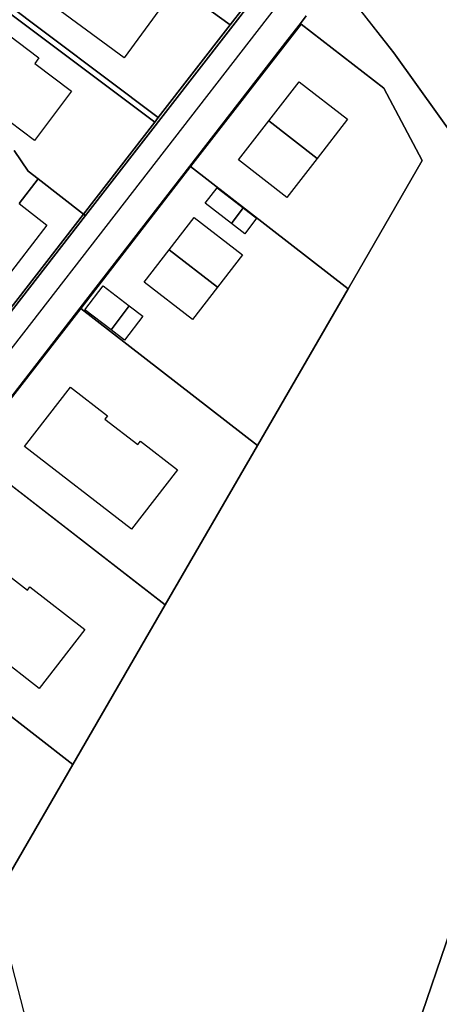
# Model space of a CAD drawing. Extents: x 577960 to 582939, y 6017202 to 6023066.
# Tile 59 of 217: x 578735 to 578809, y 6020746 to 6020920. Entities that reach past the tile are written whole.
import ezdxf

# ---------------------------------------------------------------- set-up
doc = ezdxf.new("R2010")
doc.units = 0
doc.header["$MEASUREMENT"] = 0
doc.linetypes.add('D', pattern=[0])
for name, color, linetype in [('LI__BAHNTR', 7, 'D'), ('LI__FLUR', 7, 'D'), ('LI__GEB', 7, 'Continuous'), ('LI__STRASSE', 7, 'Continuous')]:
    doc.layers.add(name, color=color, linetype=linetype)

msp = doc.modelspace()

# ---------------------------------------------------------------- linework, layer by layer
at = {"layer": 'LI__BAHNTR', "color": 250, "linetype": 'D', "true_color": 0x303030}
msp.add_line((578736.431, 6020742.458), (578729.703, 6020768.485), dxfattribs=at)
at = {"layer": 'LI__FLUR', "color": 8, "linetype": 'D', "true_color": 0x808080}
for p, q in [((578786.199, 6020935.721), (578746.781, 6020884.963)), ((578746.781, 6020884.963), (578786.199, 6020935.721)), ((578801.23, 6020913.671), (578790.944, 6020926.846)), ((578790.944, 6020926.846), (578801.23, 6020913.671)), ((578759.038, 6020901.465), (578728.509, 6020924.306)), ((578728.509, 6020924.306), (578759.038, 6020901.465)), ((578729.213, 6020925.101), (578759.657, 6020902.263)), ((578759.657, 6020902.263), (578729.213, 6020925.101)), ((578763.393, 6020925.103), (578772.342, 6020918.625)), ((578772.342, 6020918.625), (578763.393, 6020925.103)), ((578772.342, 6020918.625), (578774.639, 6020921.588)), ((578774.639, 6020921.588), (578772.342, 6020918.625)), ((578784.753, 6020918.855), (578782.607, 6020916.08)), ((578782.607, 6020916.08), (578784.753, 6020918.855)), ((578785.796, 6020920.199), (578784.753, 6020918.855)), ((578784.753, 6020918.855), (578785.796, 6020920.199)), ((578784.887, 6020918.751), (578784.753, 6020918.855)), ((578784.753, 6020918.855), (578784.887, 6020918.751)), ((578759.657, 6020902.263), (578772.342, 6020918.625)), ((578772.342, 6020918.625), (578759.657, 6020902.263)), ((578784.887, 6020918.751), (578765.335, 6020893.583)), ((578765.335, 6020893.583), (578784.887, 6020918.751)), ((578799.487, 6020907.426), (578784.887, 6020918.751)), ((578784.887, 6020918.751), (578799.487, 6020907.426)), ((578782.607, 6020916.08), (578765.232, 6020893.662)), ((578765.232, 6020893.662), (578782.607, 6020916.08)), ((578815.456, 6020893.788), (578801.23, 6020913.671)), ((578801.23, 6020913.671), (578815.456, 6020893.788)), ((578806.261, 6020894.688), (578799.487, 6020907.426)), ((578799.487, 6020907.426), (578806.261, 6020894.688)), ((578746.426, 6020885.197), (578759.038, 6020901.465)), ((578759.038, 6020901.465), (578746.426, 6020885.197)), ((578759.038, 6020901.465), (578759.657, 6020902.263)), ((578759.657, 6020902.263), (578759.038, 6020901.465)), ((578736.695, 6020892.781), (578734.226, 6020896.409)), ((578734.226, 6020896.409), (578736.695, 6020892.781)), ((578793.157, 6020872.035), (578806.261, 6020894.688)), ((578806.261, 6020894.688), (578793.157, 6020872.035)), ((578738.444, 6020891.431), (578736.695, 6020892.781)), ((578736.695, 6020892.781), (578738.444, 6020891.431)), ((578765.232, 6020893.662), (578745.849, 6020868.653)), ((578745.849, 6020868.653), (578765.232, 6020893.662)), ((578765.335, 6020893.583), (578745.967, 6020868.561)), ((578745.967, 6020868.561), (578765.335, 6020893.583)), ((578793.157, 6020872.035), (578765.335, 6020893.583)), ((578765.335, 6020893.583), (578793.157, 6020872.035)), ((578735.066, 6020887.063), (578738.444, 6020891.431)), ((578738.444, 6020891.431), (578735.066, 6020887.063)), ((578738.444, 6020891.431), (578746.426, 6020885.197)), ((578746.426, 6020885.197), (578738.444, 6020891.431)), ((578730.342, 6020864.45), (578746.426, 6020885.197)), ((578746.426, 6020885.197), (578730.342, 6020864.45)), ((578730.688, 6020864.192), (578746.781, 6020884.963)), ((578746.781, 6020884.963), (578730.688, 6020864.192)), ((578746.781, 6020884.963), (578746.426, 6020885.197)), ((578746.426, 6020885.197), (578746.781, 6020884.963)), ((578777.163, 6020844.388), (578793.157, 6020872.035)), ((578793.157, 6020872.035), (578777.163, 6020844.388)), ((578745.849, 6020868.653), (578726.092, 6020843.162)), ((578726.092, 6020843.162), (578745.849, 6020868.653)), ((578745.967, 6020868.561), (578726.203, 6020843.076)), ((578726.203, 6020843.076), (578745.967, 6020868.561)), ((578745.967, 6020868.561), (578777.163, 6020844.388)), ((578777.163, 6020844.388), (578745.967, 6020868.561)), ((578760.863, 6020816.216), (578777.163, 6020844.388)), ((578777.163, 6020844.388), (578760.863, 6020816.216)), ((578726.203, 6020843.076), (578760.863, 6020816.216)), ((578760.863, 6020816.216), (578726.203, 6020843.076)), ((578744.563, 6020788.044), (578708.328, 6020816.141)), ((578708.328, 6020816.141), (578744.563, 6020788.044)), ((578744.563, 6020788.044), (578760.863, 6020816.216)), ((578760.863, 6020816.216), (578744.563, 6020788.044)), ((578722.691, 6020750.242), (578744.563, 6020788.044)), ((578744.563, 6020788.044), (578722.691, 6020750.242)), ((578811.27, 6020758.802), (578803.433, 6020736.041)), ((578803.433, 6020736.041), (578811.27, 6020758.802))]:
    msp.add_line(p, q, dxfattribs=at)
at = {"layer": 'LI__GEB', "color": 5, "linetype": 'D', "true_color": 0x0000ff}
for p, q in [((578753.607, 6020912.804), (578742.351, 6020921.119)), ((578760.42, 6020922.032), (578753.607, 6020912.804)), ((578731.456, 6020918.131), (578738.594, 6020912.773)), ((578738.594, 6020912.773), (578737.854, 6020911.783)), ((578737.854, 6020911.783), (578744.312, 6020906.925)), ((578779.202, 6020901.677), (578784.553, 6020908.571)), ((578784.553, 6020908.571), (578793.094, 6020901.967)), ((578744.312, 6020906.925), (578737.814, 6020898.218)), ((578737.814, 6020898.218), (578730.817, 6020903.447)), ((578773.845, 6020894.775), (578779.202, 6020901.677)), ((578787.728, 6020895.046), (578779.202, 6020901.677)), ((578779.202, 6020901.677), (578787.728, 6020895.046)), ((578793.094, 6020901.967), (578787.728, 6020895.046)), ((578782.381, 6020888.149), (578773.845, 6020894.775)), ((578787.728, 6020895.046), (578782.381, 6020888.149)), ((578735.066, 6020887.063), (578739.994, 6020883.244)), ((578772.555, 6020883.57), (578774.618, 6020886.305)), ((578774.618, 6020886.305), (578776.99, 6020884.468)), ((578761.572, 6020878.909), (578766.002, 6020884.636)), ((578766.002, 6020884.636), (578774.545, 6020878.02)), ((578776.99, 6020884.468), (578774.921, 6020881.741)), ((578739.994, 6020883.244), (578732.357, 6020873.368)), ((578774.921, 6020881.741), (578772.555, 6020883.57)), ((578757.155, 6020873.197), (578761.572, 6020878.909)), ((578770.12, 6020872.291), (578761.572, 6020878.909)), ((578761.572, 6020878.909), (578770.12, 6020872.291)), ((578774.545, 6020878.02), (578770.12, 6020872.291)), ((578765.708, 6020866.577), (578757.155, 6020873.197)), ((578770.12, 6020872.291), (578765.708, 6020866.577)), ((578751.31, 6020864.777), (578754.5, 6020869.006)), ((578754.5, 6020869.006), (578756.9, 6020867.172)), ((578756.9, 6020867.172), (578753.689, 6020862.957)), ((578753.689, 6020862.957), (578751.31, 6020864.777)), ((578736.063, 6020844.198), (578744.157, 6020854.66)), ((578744.157, 6020854.66), (578750.677, 6020849.615)), ((578750.677, 6020849.615), (578750.218, 6020849.023)), ((578750.218, 6020849.023), (578756.035, 6020844.522)), ((578754.919, 6020829.599), (578736.063, 6020844.198)), ((578756.035, 6020844.522), (578756.493, 6020845.115)), ((578756.493, 6020845.115), (578763.021, 6020840.064)), ((578763.021, 6020840.064), (578754.919, 6020829.599)), ((578730.747, 6020823.342), (578736.541, 6020818.84)), ((578738.616, 6020801.476), (578716.554, 6020818.595)), ((578736.541, 6020818.84), (578737.001, 6020819.432)), ((578737.001, 6020819.432), (578746.703, 6020811.896)), ((578746.703, 6020811.896), (578738.616, 6020801.476))]:
    msp.add_line(p, q, dxfattribs=at)
at = {"layer": 'LI__GEB', "color": 5, "linetype": 'D', "true_color": 0x0100ff}
for p, q in [((578767.949, 6020887.13), (578770.027, 6020889.861)), ((578770.027, 6020889.861), (578774.618, 6020886.305)), ((578772.555, 6020883.57), (578767.949, 6020887.13)), ((578774.618, 6020886.305), (578772.555, 6020883.57)), ((578746.705, 6020868.305), (578749.898, 6020872.521)), ((578749.898, 6020872.521), (578754.5, 6020869.006)), ((578754.5, 6020869.006), (578751.31, 6020864.777)), ((578751.31, 6020864.777), (578746.705, 6020868.305))]:
    msp.add_line(p, q, dxfattribs=at)
at = {"layer": 'LI__STRASSE', "color": 251, "linetype": 'D', "true_color": 0x656464}
msp.add_line((578703.869, 6020822.948), (578785.245, 6020927.961), dxfattribs=at)

doc.saveas('drawing.dxf')
